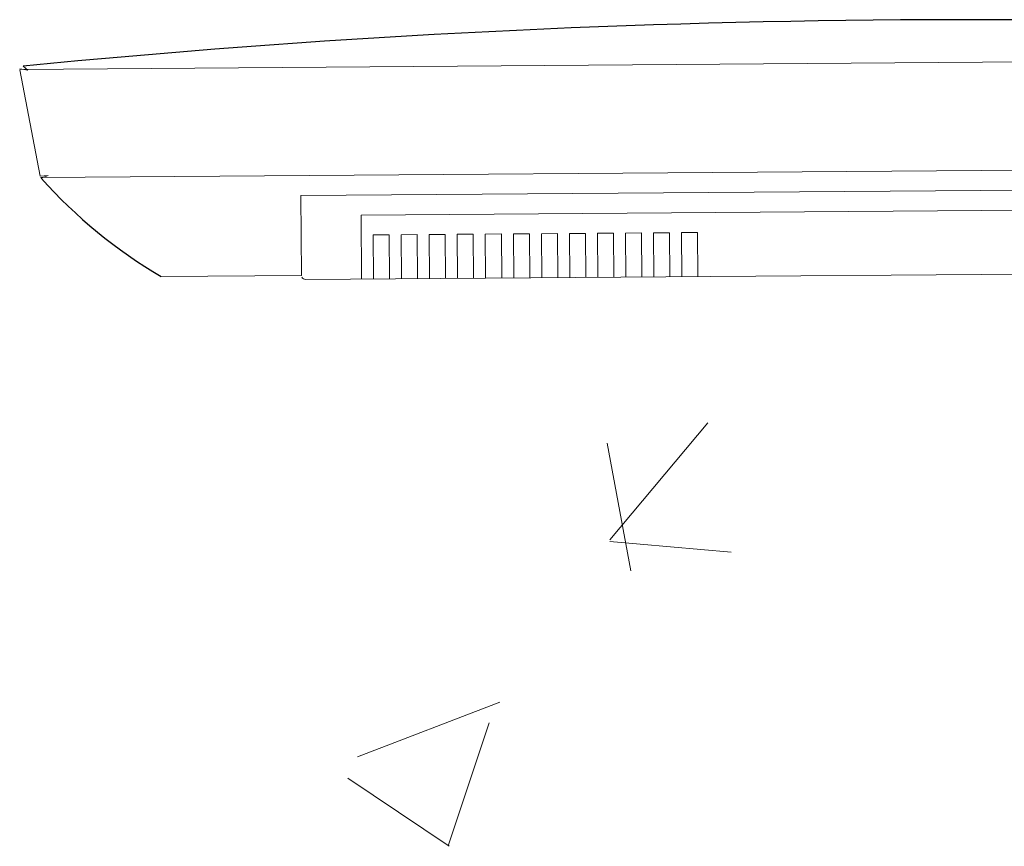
# Model space of a CAD drawing. Header units: feet. Extents: x 8 to 127, y 6 to 90.
# Tile 77 of 256: x 37.186 to 37.309, y 50.119 to 50.222. Entities that reach past the tile are written whole.
import ezdxf

# ---------------------------------------------------------------- set-up
doc = ezdxf.new("R2010")
doc.units = ezdxf.units.FT
doc.header["$MEASUREMENT"] = 0
doc.layers.add('MOBILIÁRIO2', color=250, linetype='Continuous')
doc.layers.add('NO ESPESSURA', color=250, linetype='Continuous')

msp = doc.modelspace()

# ---------------------------------------------------------------- linework, layer by layer
at = {"layer": 'MOBILIÁRIO2', "lineweight": 5}
for p, q in [((37.41306636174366, 50.21756642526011), (37.18558306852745, 50.21587605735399)), ((37.41306636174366, 50.21756642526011), (37.18558306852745, 50.21587605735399)), ((37.18558293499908, 50.21593911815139), (37.1865901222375, 50.21578348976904)), ((37.18558293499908, 50.21593911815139), (37.1865901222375, 50.21578348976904)), ((37.18815298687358, 50.20252939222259), (37.18559105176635, 50.21581396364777)), ((37.18815298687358, 50.20252939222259), (37.18559105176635, 50.21581396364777)), ((37.1865901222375, 50.21578348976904), (37.18602809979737, 50.21627962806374)), ((37.1865901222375, 50.21578348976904), (37.18602809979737, 50.21627962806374)), ((37.41065222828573, 50.20404818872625), (37.18819947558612, 50.20239505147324)), ((37.41065222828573, 50.20404818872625), (37.18819947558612, 50.20239505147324)), ((37.18914394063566, 50.20262407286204), (37.18815298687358, 50.20252939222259)), ((37.18914394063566, 50.20262407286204), (37.18815298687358, 50.20252939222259)), ((37.18827015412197, 50.2022919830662), (37.18914394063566, 50.20262407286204)), ((37.18827015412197, 50.2022919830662), (37.18914394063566, 50.20262407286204)), ((37.22071110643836, 50.20013559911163), (37.37817760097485, 50.20130777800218)), ((37.22071110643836, 50.20013559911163), (37.37817760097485, 50.20130777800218)), ((37.22078511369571, 50.19013587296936), (37.22071110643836, 50.20013559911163)), ((37.22078511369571, 50.19013587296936), (37.22071110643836, 50.20013559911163)), ((37.3707108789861, 50.19875244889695), (37.22821483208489, 50.19769106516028)), ((37.3707108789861, 50.19875244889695), (37.22821483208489, 50.19769106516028)), ((37.22821483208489, 50.19769106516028), (37.22827403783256, 50.18969128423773)), ((37.22821483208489, 50.19769106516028), (37.22827403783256, 50.18969128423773)), ((37.25773252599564, 50.19540945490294), (37.25973247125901, 50.19542425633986)), ((37.25773252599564, 50.19540945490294), (37.25973247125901, 50.19542425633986)), ((37.25777322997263, 50.18990960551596), (37.25773252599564, 50.19540945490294)), ((37.25777322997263, 50.18990960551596), (37.25773252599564, 50.19540945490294)), ((37.25973247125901, 50.19542425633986), (37.2597731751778, 50.18992440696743)), ((37.25973247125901, 50.19542425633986), (37.2597731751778, 50.18992440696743)), ((37.26123243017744, 50.19543535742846), (37.26323237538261, 50.19545015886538)), ((37.26123243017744, 50.19543535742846), (37.26323237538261, 50.19545015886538)), ((37.26127313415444, 50.18993550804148), (37.26123243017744, 50.19543535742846)), ((37.26127313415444, 50.18993550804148), (37.26123243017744, 50.19543535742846)), ((37.26323237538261, 50.19545015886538), (37.26327307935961, 50.18995030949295)), ((37.26323237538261, 50.19545015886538), (37.26327307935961, 50.18995030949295)), ((37.26473233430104, 50.19546125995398), (37.26673227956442, 50.1954760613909)), ((37.26473233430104, 50.19546125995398), (37.26673227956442, 50.1954760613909)), ((37.26477303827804, 50.189961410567), (37.26473233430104, 50.19546125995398)), ((37.26477303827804, 50.189961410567), (37.26473233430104, 50.19546125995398)), ((37.26673227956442, 50.1954760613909), (37.26677298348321, 50.18997621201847)), ((37.26673227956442, 50.1954760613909), (37.26677298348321, 50.18997621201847)), ((37.26823223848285, 50.1954871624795), (37.27023218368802, 50.19550196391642)), ((37.26823223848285, 50.1954871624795), (37.27023218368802, 50.19550196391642)), ((37.26827294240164, 50.18998731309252), (37.26823223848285, 50.1954871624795)), ((37.26827294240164, 50.18998731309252), (37.26823223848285, 50.1954871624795)), ((37.27023218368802, 50.19550196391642), (37.27027288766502, 50.19000211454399)), ((37.27023218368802, 50.19550196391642), (37.27027288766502, 50.19000211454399)), ((37.22973329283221, 50.19520223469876), (37.23173323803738, 50.19521703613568)), ((37.22973329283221, 50.19520223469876), (37.23173323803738, 50.19521703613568)), ((37.22977399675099, 50.18970238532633), (37.22973329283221, 50.19520223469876)), ((37.22977399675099, 50.18970238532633), (37.22973329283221, 50.19520223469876)), ((37.23173323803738, 50.19521703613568), (37.23177394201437, 50.18971718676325)), ((37.23173323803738, 50.19521703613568), (37.23177394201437, 50.18971718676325)), ((37.23323319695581, 50.19522813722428), (37.23523314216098, 50.1952429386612)), ((37.23323319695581, 50.19522813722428), (37.23523314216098, 50.1952429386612)), ((37.2332739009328, 50.18972828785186), (37.23323319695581, 50.19522813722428)), ((37.2332739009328, 50.18972828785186), (37.23323319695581, 50.19522813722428)), ((37.23523314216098, 50.1952429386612), (37.23527384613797, 50.18974308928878)), ((37.23523314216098, 50.1952429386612), (37.23527384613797, 50.18974308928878)), ((37.23673310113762, 50.19525403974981), (37.23873304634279, 50.19526884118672)), ((37.23673310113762, 50.19525403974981), (37.23873304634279, 50.19526884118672)), ((37.2367738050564, 50.18975419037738), (37.23673310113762, 50.19525403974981)), ((37.2367738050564, 50.18975419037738), (37.23673310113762, 50.19525403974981)), ((37.23873304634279, 50.19526884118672), (37.23877375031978, 50.1897689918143)), ((37.23873304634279, 50.19526884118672), (37.23877375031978, 50.1897689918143)), ((37.24023300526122, 50.19527994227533), (37.24223295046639, 50.19529474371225)), ((37.24023300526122, 50.19527994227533), (37.24223295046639, 50.19529474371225)), ((37.24027370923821, 50.1897800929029), (37.24023300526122, 50.19527994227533)), ((37.24027370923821, 50.1897800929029), (37.24023300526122, 50.19527994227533)), ((37.24223295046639, 50.19529474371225), (37.24227365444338, 50.18979489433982)), ((37.24223295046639, 50.19529474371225), (37.24227365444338, 50.18979489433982)), ((37.24373290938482, 50.19530584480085), (37.2457328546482, 50.19532064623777)), ((37.24373290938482, 50.19530584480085), (37.2457328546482, 50.19532064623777)), ((37.24377361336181, 50.18980599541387), (37.24373290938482, 50.19530584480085)), ((37.24377361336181, 50.18980599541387), (37.24373290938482, 50.19530584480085)), ((37.2457328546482, 50.19532064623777), (37.24577355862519, 50.18982079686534)), ((37.2457328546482, 50.19532064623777), (37.24577355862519, 50.18982079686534)), ((37.24723281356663, 50.19533174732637), (37.2492327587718, 50.19534654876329)), ((37.24723281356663, 50.19533174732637), (37.2492327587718, 50.19534654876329)), ((37.24727351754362, 50.18983189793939), (37.24723281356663, 50.19533174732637)), ((37.24727351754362, 50.18983189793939), (37.24723281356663, 50.19533174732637)), ((37.2492327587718, 50.19534654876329), (37.24927346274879, 50.18984669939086)), ((37.2492327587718, 50.19534654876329), (37.24927346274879, 50.18984669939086)), ((37.25073271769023, 50.19535764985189), (37.2527326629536, 50.19537245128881)), ((37.25073271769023, 50.19535764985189), (37.2527326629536, 50.19537245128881)), ((37.25077342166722, 50.18985780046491), (37.25073271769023, 50.19535764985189)), ((37.25077342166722, 50.18985780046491), (37.25073271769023, 50.19535764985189)), ((37.2527326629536, 50.19537245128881), (37.2527733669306, 50.18987260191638)), ((37.2527326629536, 50.19537245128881), (37.2527733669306, 50.18987260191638)), ((37.25423262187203, 50.19538355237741), (37.25623256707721, 50.19539835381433)), ((37.25423262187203, 50.19538355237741), (37.25623256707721, 50.19539835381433)), ((37.25427332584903, 50.18988370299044), (37.25423262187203, 50.19538355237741)), ((37.25427332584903, 50.18988370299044), (37.25423262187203, 50.19538355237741)), ((37.25623256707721, 50.19539835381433), (37.2562732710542, 50.18989850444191)), ((37.25623256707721, 50.19539835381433), (37.2562732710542, 50.18989850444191)), ((37.37775532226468, 50.19080436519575), (37.22128880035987, 50.18963958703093)), ((37.37775532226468, 50.19080436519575), (37.22128880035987, 50.18963958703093)), ((37.22078511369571, 50.19013587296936), (37.20327102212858, 50.19000625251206)), ((37.22078511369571, 50.19013587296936), (37.20327102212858, 50.19000625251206))]:
    msp.add_line(p, q, dxfattribs=at)
at = {"layer": 'MOBILIÁRIO2'}
for centre, radius, start, end in [((37.30460033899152, 49.00723403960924), 1.214845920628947, 85.24877419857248, 95.60113977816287), ((37.30460033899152, 49.00723403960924), 1.214845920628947, 85.24877419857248, 95.60113977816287), ((37.18609012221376, 50.21578348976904), 0.0004999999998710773, 0, 0), ((37.18609012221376, 50.21578348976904), 0.0004999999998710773, 0, 0), ((37.18864394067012, 50.20262407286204), 0.0004999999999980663, 0, 0), ((37.18864394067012, 50.20262407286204), 0.0004999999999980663, 0, 0), ((37.23428073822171, 50.24316998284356), 0.0615466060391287, 221.6194169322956, 239.7455408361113), ((37.23428073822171, 50.24316998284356), 0.0615466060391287, 221.6194169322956, 239.7455408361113)]:
    msp.add_arc(centre, radius, start, end, dxfattribs=at)
at = {"layer": 'MOBILIÁRIO2', "lineweight": 5}
msp.add_arc((37.22128509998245, 50.19013957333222), 0.0005, 203.0438989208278, 270.4240339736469, dxfattribs=at)
msp.add_arc((37.22128509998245, 50.19013957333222), 0.0005, 203.0438989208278, 270.4240339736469, dxfattribs=at)
at = {"layer": 'NO ESPESSURA', "linetype": 'Continuous', "lineweight": 5}
for p, q in [((37.25929056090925, 50.15713621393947), (37.27153566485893, 50.171729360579)), ((37.26189008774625, 50.153265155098), (37.25895318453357, 50.16918655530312)), ((37.25927144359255, 50.15691672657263), (37.27445345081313, 50.15558847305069)), ((37.22776981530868, 50.13004265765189), (37.24555452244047, 50.13686956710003)), ((37.23908235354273, 50.11892495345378), (37.24423252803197, 50.13427396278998)), ((37.22656551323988, 50.12738601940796), (37.23920004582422, 50.11886391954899))]:
    msp.add_line(p, q, dxfattribs=at)

doc.saveas('drawing.dxf')
